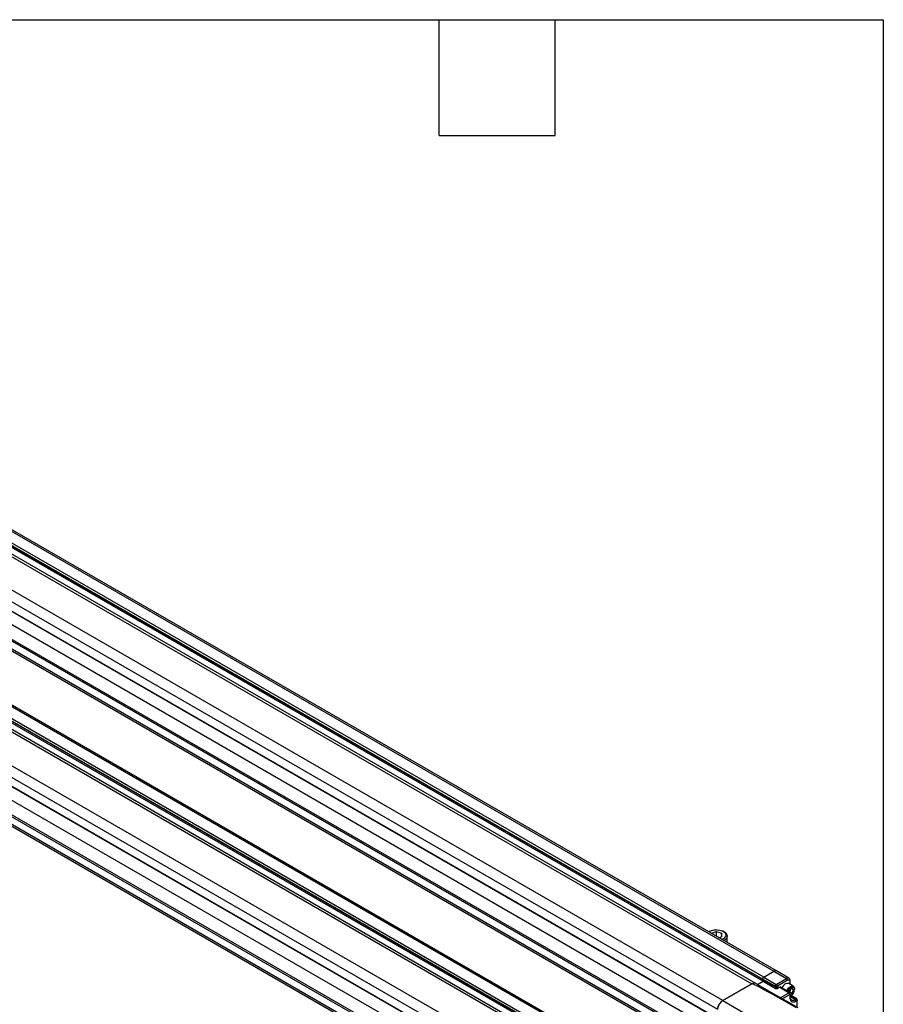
# Model space of a CAD drawing. Header units: millimetres. Extents: x 16 to 683, y 16 to 524.
# Tile 17 of 17: x 541 to 683, y 362 to 524. Entities that reach past the tile are written whole.
import ezdxf

# ---------------------------------------------------------------- set-up
doc = ezdxf.new("R2010")
doc.units = ezdxf.units.MM
doc.header["$LTSCALE"] = 2.5
doc.layers.add('TEXT', color=140, linetype='Continuous', lineweight=25)

msp = doc.modelspace()

# ---------------------------------------------------------------- linework, layer by layer
for p, q in [((662.967, 366.39), (439.05, 495.655)), ((440.714, 496.616), (664.631, 367.351)), ((665.048, 367.392), (441.131, 496.657)), ((437.105, 494.532), (661.022, 365.267)), ((661.647, 365.329), (437.73, 494.594)), ((438.921, 495.328), (662.838, 366.063)), ((438.944, 494.981), (662.861, 365.716)), ((439.021, 495.177), (662.938, 365.913)), ((656.249, 362.512), (432.331, 491.776)), ((431.453, 490.364), (655.37, 361.1)), ((431.341, 488.918), (655.258, 359.654)), ((431.459, 488.806), (655.376, 359.541)), ((657.428, 356.133), (433.511, 485.397)), ((655.258, 354.7), (431.341, 483.965)), ((655.376, 354.948), (431.459, 484.213)), ((431.453, 482.648), (655.37, 353.383)), ((431.706, 482.188), (655.624, 352.924)), ((432.331, 462.925), (656.249, 333.661)), ((655.258, 330.802), (431.341, 460.067)), ((431.453, 461.513), (655.37, 332.249)), ((655.376, 330.69), (431.459, 459.955)), ((636.568, 350.534), (448.893, 458.876)), ((640.421, 352.758), (460.109, 456.85)), ((431.459, 455.362), (655.376, 326.097)), ((657.428, 327.282), (433.511, 456.546)), ((638.165, 351.455), (458.072, 455.421)), ((638.085, 351.409), (458.172, 455.271)), ((458.183, 455.758), (638.512, 351.656)), ((640.177, 352.617), (459.865, 456.709)), ((431.341, 455.114), (655.258, 325.849)), ((431.453, 453.797), (655.37, 324.532)), ((636.934, 350.745), (456.413, 454.957)), ((637.876, 351.289), (458.094, 455.074)), ((431.706, 453.337), (655.624, 324.072)), ((654.118, 373.923), (653.951, 373.827)), ((655.153, 373.851), (654.368, 373.558)), ((656.011, 373.599), (655.153, 373.851)), ((655.153, 373.851), (655.153, 373.104)), ((655.596, 372.87), (655.519, 372.893)), ((655.573, 372.862), (656.06, 373.044)), ((656.06, 373.044), (656.011, 373.599)), ((656.011, 373.599), (656.011, 373.026)), ((656.456, 373.827), (656.289, 373.923)), ((656.974, 372.053), (656.974, 373.104)), ((662.838, 366.063), (664.917, 364.891)), ((662.838, 366.063), (662.938, 365.913)), ((662.967, 366.39), (664.631, 367.351)), ((662.967, 366.39), (665.03, 365.178)), ((664.631, 367.351), (666.695, 366.139)), ((665.03, 365.178), (666.695, 366.139)), ((667.101, 366.177), (665.051, 367.391)), ((656.246, 362.51), (661.022, 365.267)), ((661.022, 365.267), (656.249, 362.512)), ((661.862, 365.206), (661.647, 365.329)), ((668.624, 361.3), (661.898, 365.182)), ((661.916, 365.171), (662.861, 365.716)), ((662.861, 365.716), (664.924, 364.504)), ((662.938, 365.913), (665.017, 364.741)), ((665.017, 364.741), (664.917, 364.891)), ((665.207, 364.941), (666.841, 365.884)), ((665.207, 364.941), (665.292, 364.813)), ((665.3, 364.551), (665.618, 364.735)), ((665.618, 364.735), (667.127, 363.785)), ((667.236, 363.792), (665.719, 364.748)), ((667.833, 364.884), (667.015, 365.356)), ((667.643, 364.582), (667.218, 364.337)), ((667.265, 365.64), (667.265, 365.212)), ((667.326, 365.177), (667.326, 365.725)), ((667.366, 364.227), (667.464, 364.479)), ((667.856, 364.28), (667.487, 364.492)), ((667.856, 364.28), (667.643, 364.582)), ((668.027, 364.379), (668.027, 364.455)), ((667.127, 363.785), (665.722, 362.975)), ((666.015, 362.805), (667.273, 363.531)), ((667.218, 364.337), (667.052, 363.909)), ((667.115, 363.869), (667.26, 363.953)), ((667.234, 363.794), (667.236, 363.792)), ((667.26, 363.953), (667.366, 364.227)), ((667.26, 363.953), (667.643, 363.732)), ((667.273, 363.531), (667.273, 362.991)), ((667.334, 363.553), (667.643, 363.732)), ((667.334, 363.076), (667.334, 363.616)), ((668.113, 362.675), (667.334, 363.157)), ((667.334, 363.079), (667.334, 363.076)), ((667.364, 363.307), (667.43, 363.345)), ((667.421, 363.319), (668.286, 362.775)), ((668.392, 362.785), (667.466, 363.367)), ((667.643, 363.732), (667.856, 364.28)), ((656.246, 362.51), (661.545, 359.391)), ((668.286, 362.775), (668.113, 362.675)), ((668.255, 362.423), (668.429, 362.523)), ((668.39, 362.786), (668.392, 362.785)), ((668.429, 362.523), (668.429, 361.412)), ((668.49, 361.377), (668.49, 362.608))]:
    msp.add_line(p, q)
at = {"flags": 128}
for points in [[(654.368, 374.04), (654.807, 374.153), (655.284, 374.181), (655.754, 374.124), (656.17, 373.985), (656.491, 373.779), (656.686, 373.526), (656.736, 373.25), (656.636, 372.979), (656.395, 372.739), (656.08, 372.569)], [(653.944, 373.803), (654.011, 373.855), (654.368, 374.04)], [(656.456, 373.827), (656.613, 373.723), (656.866, 373.455), (656.972, 373.157), (656.92, 372.854), (656.716, 372.573), (656.431, 372.367)], [(666.546, 365.31), (666.8, 365.398), (667.015, 365.356)], [(666.775, 364.083), (666.895, 364.343), (667.11, 364.633), (667.364, 364.838), (667.618, 364.926), (667.833, 364.884), (667.977, 364.719), (668.027, 364.455)], [(666.889, 364.011), (667.008, 364.278), (667.202, 364.539), (667.43, 364.723), (667.659, 364.802), (667.852, 364.765), (667.982, 364.616), (668.027, 364.379)], [(667.364, 363.307), (667.364, 363.307), (667.334, 363.29)]]:
    msp.add_lwpolyline(points, dxfattribs=at)
for centre, radius, start, end in [((663.101, 366.148), 0.276, 119.01799, 198.00011), ((664.873, 367.034), 0.399, 63.53137, 127.30458), ((664.876, 367.01), 0.419, 65.69288, 125.61758), ((666.929, 365.831), 0.387, 63.97677, 127.2601), ((666.521, 365.87), 0.321, 2.6294, 57.08191), ((661.388, 364.766), 0.621, 65.26199, 126.04847), ((661.388, 364.765), 0.622, 65.30813, 126.00233), ((662.78, 365.861), 0.166, 299.01799, 18.00011), ((664.828, 364.679), 0.2, 299.01799, 18.00011), ((665.109, 364.95), 0.229, 246.44176, 323.17506), ((667.337, 364.087), 1.456, 122.86328, 159.80041), ((667.224, 365.734), 0.103, 293.72933, 354.93261), ((666.728, 364.484), 0.688, 338.06198, 357.23792), ((666.588, 364.52), 0.831, 308.84424, 339.37497), ((667.188, 363.693), 0.111, 65.38796, 123.52497), ((667.125, 363.616), 0.208, 0.08478, 57.80928), ((667.231, 363.085), 0.103, 293.82084, 354.85902), ((666.812, 364.396), 1.216, 295.43703, 359.1683), ((657.304, 360.876), 1.947, 122.8418, 173.39588), ((667.771, 363.123), 0.563, 242.70064, 307.38662), ((667.934, 362.408), 0.322, 2.6952, 56.14996), ((668.348, 362.689), 0.106, 66.32758, 125.42209), ((668.281, 362.608), 0.208, 0.13453, 57.86574)]:
    msp.add_arc(centre, radius, start, end)
msp.add_ellipse((762.329, 305.764), major_axis=(101.309, -59.501), ratio=0.0075566, start_param=2.7630563, end_param=3.1373041)
for points, knots in [([(667.326, 365.725), (667.323, 365.778), (667.314, 365.904), (667.242, 366.072), (667.141, 366.144), (667.097, 366.176)], [0, 0, 0, 0, 0.2898932, 0.6862026, 1, 1, 1, 1]), ([(664.917, 364.891), (664.906, 364.907), (664.901, 364.93), (664.901, 364.982), (664.908, 365.011), (664.93, 365.069), (664.947, 365.097), (664.986, 365.145), (665.008, 365.165), (665.03, 365.178)], [0, 0, 0, 0, 0.25, 0.25, 0.5, 0.5, 0.75, 0.75, 1, 1, 1, 1]), ([(664.917, 364.891), (664.923, 364.888), (664.933, 364.883), (664.955, 364.875), (664.984, 364.869), (665.022, 364.868), (665.066, 364.874), (665.105, 364.885), (665.144, 364.902), (665.177, 364.92), (665.198, 364.934), (665.207, 364.941)], [0, 0, 0, 0, 0.0683562, 0.1250206, 0.2493447, 0.3730906, 0.4965557, 0.6549822, 0.7449836, 0.8835704, 1, 1, 1, 1]), ([(664.924, 364.504), (664.942, 364.503), (664.973, 364.502), (665.02, 364.5), (665.065, 364.5), (665.114, 364.502), (665.163, 364.507), (665.211, 364.516), (665.259, 364.53), (665.286, 364.544), (665.3, 364.551)], [0, 0, 0, 0, 0.1331662, 0.2315717, 0.3566973, 0.4758437, 0.5984192, 0.7270257, 0.8611888, 1, 1, 1, 1]), ([(665.03, 365.178), (665.037, 365.174), (665.05, 365.165), (665.069, 365.15), (665.087, 365.134), (665.102, 365.117), (665.116, 365.101), (665.128, 365.085), (665.147, 365.059), (665.17, 365.021), (665.193, 364.976), (665.202, 364.953), (665.207, 364.941)], [0, 0, 0, 0, 0.0870843, 0.1687856, 0.2451132, 0.3160789, 0.3816979, 0.44199, 0.4969808, 0.6774483, 0.8447623, 1, 1, 1, 1]), ([(665.3, 364.551), (665.303, 364.56), (665.308, 364.577), (665.315, 364.603), (665.319, 364.626), (665.324, 364.659), (665.325, 364.707), (665.319, 364.754), (665.307, 364.787), (665.299, 364.803), (665.294, 364.811), (665.292, 364.813)], [0, 0, 0, 0, 0.0836289, 0.1672676, 0.2509268, 0.3189732, 0.5002244, 0.7506151, 0.874587, 0.9576903, 1, 1, 1, 1]), ([(665.725, 364.743), (665.719, 364.746), (665.706, 364.754), (665.681, 364.756), (665.651, 364.751), (665.629, 364.74), (665.618, 364.735)], [0, 0, 0, 0, 0.1960652, 0.4540865, 0.7220645, 1, 1, 1, 1]), ([(666.841, 365.884), (666.852, 365.891), (666.874, 365.903), (666.907, 365.917), (666.939, 365.928), (666.971, 365.936), (667.002, 365.941), (667.032, 365.943), (667.061, 365.941), (667.094, 365.935), (667.129, 365.922), (667.166, 365.899), (667.197, 365.869), (667.224, 365.829), (667.256, 365.76), (667.261, 365.689), (667.265, 365.64)], [0, 0, 0, 0, 0.049534, 0.0990683, 0.1486033, 0.1981392, 0.2476764, 0.2972152, 0.3467559, 0.3962989, 0.4741936, 0.5528972, 0.6337945, 0.7082968, 0.8013896, 1, 1, 1, 1]), ([(667.273, 363.531), (667.273, 363.575), (667.257, 363.628), (667.203, 363.722), (667.165, 363.763), (667.127, 363.785)], [0, 0, 0, 0, 0.5, 0.5, 1, 1, 1, 1]), ([(667.273, 363.531), (667.289, 363.543), (667.321, 363.567), (667.338, 363.6), (667.333, 363.616), (667.333, 363.616)], [0, 0, 0, 0, 0.4870105, 0.974021, 1, 1, 1, 1]), ([(667.273, 362.991), (667.273, 362.97), (667.273, 362.93), (667.278, 362.872), (667.285, 362.815), (667.295, 362.761), (667.308, 362.709), (667.323, 362.659), (667.347, 362.598), (667.382, 362.53), (667.432, 362.459), (667.492, 362.399), (667.559, 362.352), (667.634, 362.317), (667.742, 362.288), (667.887, 362.285), (668.04, 362.322), (668.151, 362.368), (668.213, 362.399), (668.244, 362.416), (668.255, 362.423)], [0, 0, 0, 0, 0.0342973, 0.0685946, 0.1028919, 0.1371892, 0.1714865, 0.2057838, 0.2400811, 0.305071, 0.3700648, 0.4351241, 0.5001663, 0.5654918, 0.6301547, 0.7600755, 0.8799368, 0.9396841, 0.9770699, 1, 1, 1, 1]), ([(667.512, 362.625), (667.471, 362.66), (667.394, 362.724), (667.339, 362.91), (667.335, 363.039), (667.334, 363.076)], [0, 0, 0, 0, 0.4512347, 0.8408828, 1, 1, 1, 1]), ([(655.367, 361.098), (655.373, 361.164), (655.384, 361.231), (655.416, 361.366), (655.436, 361.436), (655.485, 361.575), (655.514, 361.644), (655.58, 361.779), (655.617, 361.846), (655.697, 361.975), (655.74, 362.037), (655.831, 362.154), (655.88, 362.21), (655.98, 362.312), (656.032, 362.358), (656.137, 362.442), (656.191, 362.479), (656.246, 362.51)], [0, 0, 0, 0, 0.125, 0.125, 0.25, 0.25, 0.375, 0.375, 0.5, 0.5, 0.625, 0.625, 0.75, 0.75, 0.875, 0.875, 1, 1, 1, 1]), ([(668.286, 362.775), (668.294, 362.771), (668.308, 362.761), (668.329, 362.743), (668.349, 362.721), (668.369, 362.695), (668.388, 362.665), (668.405, 362.63), (668.418, 362.596), (668.427, 362.558), (668.428, 362.536), (668.429, 362.523)], [0, 0, 0, 0, 0.094468, 0.1888008, 0.286268, 0.3894571, 0.5001495, 0.617121, 0.7500838, 0.8573929, 1, 1, 1, 1]), ([(668.489, 362.609), (668.489, 362.608), (668.495, 362.593), (668.478, 362.56), (668.445, 362.535), (668.429, 362.523)], [0, 0, 0, 0, 0.0103349, 0.5051675, 1, 1, 1, 1])]:
    msp.add_open_spline(points, degree=3, knots=knots)
at = {"layer": 'TEXT'}
for p, q in [((15.875, 523.875), (682.625, 523.875)), ((609.6, 504.825), (609.6, 523.875)), ((628.65, 504.825), (628.65, 523.875)), ((682.625, 523.875), (682.625, 15.875)), ((609.6, 504.825), (628.65, 504.825))]:
    msp.add_line(p, q, dxfattribs=at)

doc.saveas('drawing.dxf')
